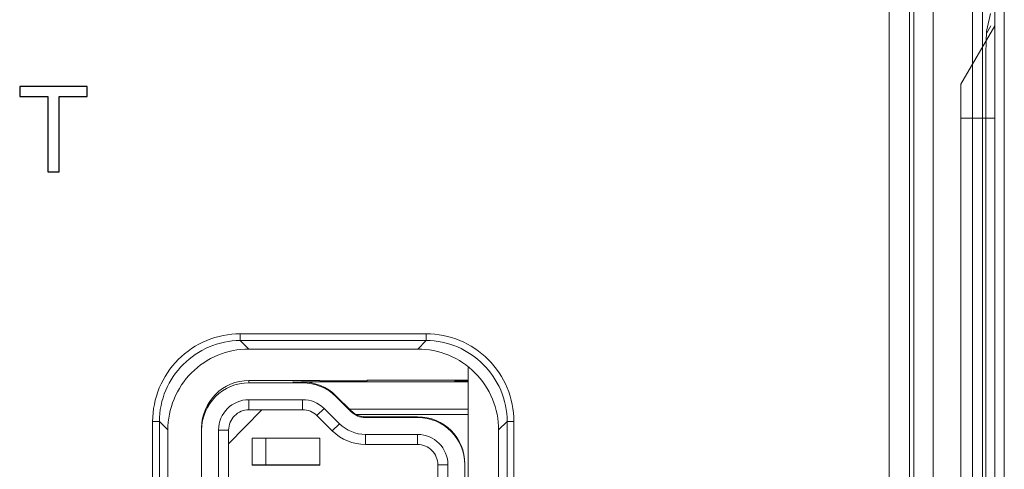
# Model space of a CAD drawing. Header units: millimetres. Extents: x -594 to 595, y -419 to 422.
# Tile 48 of 124: x -357.63 to -343.04, y 270.37 to 277.03. Entities that reach past the tile are written whole.
import ezdxf

# ---------------------------------------------------------------- set-up
doc = ezdxf.new("R2010")
doc.units = ezdxf.units.MM
doc.header["$MEASUREMENT"] = 0
doc.layers.add('layer 1', color=7, linetype='Continuous')

msp = doc.modelspace()

# ---------------------------------------------------------------- linework, layer by layer
at = {"layer": 'layer 1', "lineweight": 9}
for points in [[(-343.1827, 48.8568), (-343.1827, 48.8568), (-343.1827, 297.8562), (-343.1827, 297.8562)], [(-344.4459, 297.5153), (-344.4459, 297.5153), (-344.4459, 260.8652), (-344.4459, 260.8652)], [(-344.0923, 261.1117), (-344.0923, 261.1117), (-344.0923, 297.2188), (-344.0923, 297.2188)], [(-343.0403, 48.5136), (-343.0403, 48.5136), (-343.0403, 296.3518), (-343.0403, 296.3518)], [(-344.4451, 291.5565), (-344.4451, 291.5565), (-344.4462, 260.3636), (-344.4462, 260.3636)], [(-344.3827, 260.3827), (-344.3827, 260.3827), (-344.3827, 291.5565), (-344.3827, 291.5565)], [(-344.7451, 291.2565), (-344.7451, 291.2565), (-344.7451, 260.3565), (-344.7451, 260.3565)], [(-343.5122, 290.951), (-343.5122, 290.951), (-343.5116, 261.0965), (-343.5116, 261.0965)], [(-343.3653, 261.0932), (-343.3653, 261.0932), (-343.3653, 290.9565), (-343.3653, 290.9565)], [(-343.2453, 277.1189), (-343.2453, 277.1189), (-343.2998, 276.879), (-343.2998, 276.879)], [(-343.6827, 276.0715), (-343.6827, 276.0715), (-343.1827, 276.9375), (-343.1827, 276.9375)], [(-343.2388, 276.9375), (-343.2388, 276.9375), (-343.3055, 276.8219), (-343.3055, 276.8219)], [(-343.2998, 276.879), (-343.31, 276.8342), (-343.3156, 276.5868), (-343.3156, 276.1801)], [(-343.3156, 276.1801), (-343.3156, 276.1801), (-343.3156, 266.3828), (-343.3156, 266.3828)], [(-343.6827, 276.0715), (-343.6827, 276.0715), (-343.6827, 266.0715), (-343.6827, 266.0715)], [(-343.6827, 275.5715), (-343.6827, 275.5715), (-343.1827, 275.5715), (-343.1827, 275.5715)], [(-343.2388, 275.5715), (-343.2388, 275.5715), (-343.3156, 275.5715), (-343.3156, 275.5715)], [(-354.3604, 272.2756), (-354.3604, 272.2756), (-354.3604, 272.3755), (-354.3604, 272.3755)], [(-351.6051, 272.3755), (-351.6051, 272.3755), (-354.3603, 272.3755), (-354.3603, 272.3755)], [(-351.605, 272.3755), (-351.605, 272.3755), (-351.605, 272.2756), (-351.605, 272.2756)], [(-354.3604, 272.2756), (-354.3604, 272.2756), (-354.2343, 272.1496), (-354.2343, 272.1496)], [(-354.3604, 272.2756), (-354.3604, 272.2756), (-351.605, 272.2756), (-351.605, 272.2756)], [(-351.731, 272.1496), (-351.731, 272.1496), (-351.605, 272.2756), (-351.605, 272.2756)], [(-354.2343, 272.1496), (-354.2343, 272.1496), (-351.731, 272.1496), (-351.731, 272.1496)], [(-350.9827, 271.8749), (-350.9827, 271.8749), (-350.9827, 263.7242), (-350.9827, 263.7242)], [(-354.2327, 271.6831), (-354.6193, 271.6831), (-354.9327, 271.3697), (-354.9327, 270.9831)], [(-354.2327, 271.6495), (-354.6193, 271.6495), (-354.9327, 271.3361), (-354.9327, 270.9495)], [(-354.2327, 271.6831), (-354.2327, 271.6831), (-354.2327, 271.6495), (-354.2327, 271.6495)], [(-353.9827, 271.6831), (-353.9827, 271.6831), (-354.2327, 271.6831), (-354.2327, 271.6831)], [(-354.2327, 271.6495), (-354.2327, 271.6495), (-353.4361, 271.6495), (-353.4361, 271.6495)], [(-353.9827, 271.6831), (-353.9827, 271.6831), (-353.9827, 271.6835), (-353.9827, 271.6835)], [(-353.1827, 271.6835), (-353.1827, 271.6835), (-353.9827, 271.6835), (-353.9827, 271.6835)], [(-353.4577, 271.6621), (-353.4577, 271.6621), (-350.9827, 271.6621), (-350.9827, 271.6621)], [(-353.4361, 271.6611), (-353.4361, 271.6611), (-353.4577, 271.6611), (-353.4577, 271.6611)], [(-353.4361, 271.6495), (-353.4361, 271.6495), (-353.4361, 271.6611), (-353.4361, 271.6611)], [(-352.9435, 271.4584), (-353.0746, 271.5882), (-353.2516, 271.6611), (-353.4361, 271.6611)], [(-352.9435, 271.4469), (-353.0746, 271.5767), (-353.2516, 271.6495), (-353.4361, 271.6495)], [(-353.1827, 271.6804), (-353.1827, 271.6804), (-353.1827, 271.6835), (-353.1827, 271.6835)], [(-352.4827, 271.6865), (-352.4827, 271.6865), (-352.2827, 271.6873), (-352.2827, 271.6873)], [(-352.4827, 271.6865), (-352.4827, 271.6865), (-352.4827, 271.6804), (-352.4827, 271.6804)], [(-350.9827, 271.6873), (-350.9827, 271.6873), (-352.2827, 271.6873), (-352.2827, 271.6873)], [(-351.1827, 271.6684), (-351.1827, 271.6684), (-351.1827, 271.681), (-351.1827, 271.681)], [(-351.1827, 271.681), (-351.1827, 271.681), (-350.9827, 271.681), (-350.9827, 271.681)], [(-350.9827, 271.6684), (-350.9827, 271.6684), (-351.1827, 271.6684), (-351.1827, 271.6684)], [(-354.2327, 271.3995), (-354.4812, 271.3995), (-354.6827, 271.198), (-354.6827, 270.9495)], [(-354.2327, 271.3995), (-354.2327, 271.3995), (-354.2327, 271.2501), (-354.2327, 271.2501)], [(-353.4361, 271.3995), (-353.4361, 271.3995), (-354.2327, 271.3995), (-354.2327, 271.3995)], [(-353.4361, 271.2501), (-353.4361, 271.2501), (-353.4361, 271.3995), (-353.4361, 271.3995)], [(-353.1194, 271.2692), (-353.2037, 271.3527), (-353.3175, 271.3995), (-353.4361, 271.3995)], [(-352.9435, 271.4584), (-352.9435, 271.4584), (-352.9435, 271.4469), (-352.9435, 271.4469)], [(-352.7158, 271.2331), (-352.7158, 271.2331), (-352.9435, 271.4584), (-352.9435, 271.4584)], [(-352.9435, 271.4469), (-352.9435, 271.4469), (-352.7158, 271.2214), (-352.7158, 271.2214)], [(-354.0433, 271.2501), (-354.0433, 271.2501), (-354.5327, 270.7461), (-354.5327, 270.7461)], [(-353.4361, 271.2501), (-353.4361, 271.2501), (-354.2327, 271.2501), (-354.2327, 271.2501)], [(-353.225, 271.1633), (-353.2812, 271.2189), (-353.357, 271.2501), (-353.4361, 271.2501)], [(-353.225, 271.1633), (-353.225, 271.1633), (-353.1194, 271.2692), (-353.1194, 271.2692)], [(-352.8917, 271.0437), (-352.8917, 271.0437), (-353.1194, 271.2692), (-353.1194, 271.2692)], [(-352.7442, 271.2611), (-352.7442, 271.2611), (-352.7442, 271.2614), (-352.7442, 271.2614)], [(-352.7442, 271.2614), (-352.7442, 271.2614), (-350.9827, 271.2614), (-350.9827, 271.2614)], [(-352.7158, 271.2214), (-352.7158, 271.2214), (-352.7158, 271.2331), (-352.7158, 271.2331)], [(-352.7158, 271.2331), (-352.695, 271.2124), (-352.6712, 271.1949), (-352.6453, 271.1811)], [(-352.7158, 271.2214), (-352.6596, 271.1657), (-352.5838, 271.1345), (-352.5047, 271.1345)], [(-355.6586, 271.0773), (-355.6586, 271.0773), (-355.5587, 271.0773), (-355.5587, 271.0773)], [(-355.6586, 271.0772), (-355.6586, 271.0772), (-355.6586, 264.5219), (-355.6586, 264.5219)], [(-355.5587, 264.522), (-355.5587, 264.522), (-355.5587, 271.0772), (-355.5587, 271.0772)], [(-355.4327, 270.9508), (-355.4327, 270.9508), (-355.5587, 271.0772), (-355.5587, 271.0772)], [(-352.9973, 270.9378), (-352.9973, 270.9378), (-353.225, 271.1633), (-353.225, 271.1633)], [(-350.9827, 271.1811), (-350.9827, 271.1811), (-352.6453, 271.1811), (-352.6453, 271.1811)], [(-352.6453, 271.1811), (-352.602, 271.1581), (-352.5537, 271.1461), (-352.5047, 271.1461)], [(-352.5047, 271.1461), (-352.5047, 271.1461), (-352.5047, 271.1345), (-352.5047, 271.1345)], [(-351.7327, 271.1461), (-351.7327, 271.1461), (-352.5047, 271.1461), (-352.5047, 271.1461)], [(-352.5047, 271.1345), (-352.5047, 271.1345), (-351.7327, 271.1345), (-351.7327, 271.1345)], [(-351.7327, 271.1345), (-351.7327, 271.1345), (-351.7327, 271.1461), (-351.7327, 271.1461)], [(-351.0327, 270.4461), (-351.0327, 270.8327), (-351.3461, 271.1461), (-351.7327, 271.1461)], [(-351.0327, 270.4345), (-351.0327, 270.8211), (-351.3461, 271.1345), (-351.7327, 271.1345)], [(-350.4066, 271.0772), (-350.4066, 271.0772), (-350.5327, 270.9508), (-350.5327, 270.9508)], [(-350.4066, 271.0773), (-350.4066, 271.0773), (-350.3068, 271.0773), (-350.3068, 271.0773)], [(-350.4066, 271.0772), (-350.4066, 271.0772), (-350.4066, 264.522), (-350.4066, 264.522)], [(-350.3068, 264.5219), (-350.3068, 264.5219), (-350.3068, 271.0772), (-350.3068, 271.0772)], [(-355.4327, 264.6483), (-355.4327, 264.6483), (-355.4327, 270.9508), (-355.4327, 270.9508)], [(-354.9327, 264.6496), (-354.9327, 264.6496), (-354.9327, 270.9495), (-354.9327, 270.9495)], [(-354.5327, 270.9501), (-354.5327, 270.9501), (-354.6827, 270.9495), (-354.6827, 270.9495)], [(-354.6827, 270.9495), (-354.6827, 270.9495), (-354.6827, 264.6496), (-354.6827, 264.6496)], [(-354.5327, 270.9501), (-354.5327, 270.9501), (-354.5327, 264.6502), (-354.5327, 264.6502)], [(-352.8917, 271.0437), (-352.8917, 271.0437), (-352.9973, 270.9378), (-352.9973, 270.9378)], [(-352.9973, 270.9378), (-352.8662, 270.808), (-352.6892, 270.7351), (-352.5047, 270.7351)], [(-352.8917, 271.0437), (-352.7887, 270.9417), (-352.6497, 270.8845), (-352.5047, 270.8845)], [(-350.5327, 270.9508), (-350.5327, 270.9508), (-350.5327, 264.6483), (-350.5327, 264.6483)], [(-354.1827, 270.4279), (-354.1827, 270.4279), (-354.1827, 270.8279), (-354.1827, 270.8279)], [(-354.1827, 270.8279), (-354.1827, 270.8279), (-353.1827, 270.8279), (-353.1827, 270.8279)], [(-353.9827, 270.8279), (-353.9827, 270.8279), (-353.9827, 270.4335), (-353.9827, 270.4335)], [(-353.1827, 270.8279), (-353.1827, 270.8279), (-353.1827, 270.4279), (-353.1827, 270.4279)], [(-352.5047, 270.8845), (-352.5047, 270.8845), (-352.5047, 270.7351), (-352.5047, 270.7351)], [(-351.7327, 270.8845), (-351.7327, 270.8845), (-352.5047, 270.8845), (-352.5047, 270.8845)], [(-351.7327, 270.7351), (-351.7327, 270.7351), (-351.7327, 270.8845), (-351.7327, 270.8845)], [(-351.2827, 270.4345), (-351.2827, 270.683), (-351.4842, 270.8845), (-351.7327, 270.8845)], [(-351.7327, 270.7351), (-351.7327, 270.7351), (-352.5047, 270.7351), (-352.5047, 270.7351)], [(-354.1827, 270.4335), (-354.1827, 270.4335), (-353.6527, 270.4335), (-353.6527, 270.4335)], [(-353.1827, 270.4279), (-353.1827, 270.4279), (-354.1827, 270.4279), (-354.1827, 270.4279)], [(-353.6527, 270.4335), (-353.6527, 270.4335), (-353.6527, 270.4331), (-353.6527, 270.4331)], [(-353.6527, 270.4331), (-353.6527, 270.4331), (-353.1827, 270.4331), (-353.1827, 270.4331)], [(-351.4327, 270.4351), (-351.4327, 270.4351), (-351.4327, 265.1652), (-351.4327, 265.1652)], [(-351.2827, 270.4345), (-351.2827, 270.4345), (-351.4327, 270.4351), (-351.4327, 270.4351)], [(-351.2827, 265.1646), (-351.2827, 265.1646), (-351.2827, 270.4345), (-351.2827, 270.4345)], [(-351.0327, 270.4345), (-351.0327, 270.4345), (-351.0327, 265.1646), (-351.0327, 265.1646)]]:
    msp.add_open_spline(points, degree=3, dxfattribs=at)
at = {"layer": 'layer 1', "color": 250}
msp.add_open_spline([(-357.2122, 274.7743), (-357.2122, 274.7743), (-357.2122, 275.8891), (-357.2122, 275.8891), (-357.2122, 275.8891), (-357.2122, 275.8891), (-357.6285, 275.8891), (-357.6285, 275.8891), (-357.6285, 275.8891), (-357.6285, 275.8891), (-357.6285, 276.0373), (-357.6285, 276.0373), (-357.6285, 276.0373), (-357.6285, 276.0373), (-356.6284, 276.0373), (-356.6284, 276.0373), (-356.6284, 276.0373), (-356.6284, 276.0373), (-356.6284, 275.8891), (-356.6284, 275.8891), (-356.6284, 275.8891), (-356.6284, 275.8891), (-357.0447, 275.8891), (-357.0447, 275.8891), (-357.0447, 275.8891), (-357.0447, 275.8891), (-357.0447, 274.7743), (-357.0447, 274.7743), (-357.0447, 274.7743), (-357.0447, 274.7743), (-357.2122, 274.7743), (-357.2122, 274.7743)], degree=3, knots=[0, 0, 0, 0, 0.1111111, 0.1111111, 0.1111111, 0.1111111, 0.2222222, 0.2222222, 0.2222222, 0.2222222, 0.3333333, 0.3333333, 0.3333333, 0.3333333, 0.4444444, 0.4444444, 0.4444444, 0.4444444, 0.5555556, 0.5555556, 0.5555556, 0.5555556, 0.6666667, 0.6666667, 0.6666667, 0.6666667, 0.7777778, 0.7777778, 0.7777778, 0.7777778, 1, 1, 1, 1], dxfattribs=at)
at = {"layer": 'layer 1', "lineweight": 9}
for points, knots in [([(-354.3603, 272.3755), (-354.5292, 272.3753), (-354.6996, 272.3417), (-354.8571, 272.2766), (-354.8571, 272.2766), (-355.0146, 272.2115), (-355.1592, 272.1149), (-355.2786, 271.9955)], [0, 0, 0, 0, 0.3333333, 0.3333333, 0.3333333, 0.3333333, 1, 1, 1, 1]), ([(-350.6868, 271.9955), (-350.8062, 272.1149), (-350.9507, 272.2115), (-351.1082, 272.2766), (-351.1082, 272.2766), (-351.2657, 272.3417), (-351.4362, 272.3753), (-351.6051, 272.3755)], [0, 0, 0, 0, 0.3333333, 0.3333333, 0.3333333, 0.3333333, 1, 1, 1, 1]), ([(-354.3604, 272.2756), (-354.5179, 272.2757), (-354.6773, 272.2427), (-354.8234, 272.1803), (-354.8234, 272.1803), (-354.9658, 272.1195), (-355.0955, 272.0307), (-355.2047, 271.9215), (-355.2047, 271.9215), (-355.314, 271.8122), (-355.4027, 271.6825), (-355.4635, 271.5401), (-355.4635, 271.5401), (-355.5259, 271.394), (-355.5588, 271.2346), (-355.5587, 271.077)], [0, 0, 0, 0, 0.2, 0.2, 0.2, 0.2, 0.4, 0.4, 0.4, 0.4, 0.6, 0.6, 0.6, 0.6, 1, 1, 1, 1]), ([(-350.4066, 271.077), (-350.4066, 271.2346), (-350.4395, 271.394), (-350.5018, 271.5401), (-350.5018, 271.5401), (-350.5626, 271.6825), (-350.6514, 271.8122), (-350.7606, 271.9215), (-350.7606, 271.9215), (-350.8699, 272.0307), (-350.9996, 272.1195), (-351.142, 272.1803), (-351.142, 272.1803), (-351.288, 272.2427), (-351.4474, 272.2757), (-351.605, 272.2756)], [0, 0, 0, 0, 0.2, 0.2, 0.2, 0.2, 0.4, 0.4, 0.4, 0.4, 0.6, 0.6, 0.6, 0.6, 1, 1, 1, 1]), ([(-355.0819, 271.7988), (-354.9717, 271.909), (-354.8384, 271.9983), (-354.693, 272.0585), (-354.693, 272.0585), (-354.5476, 272.1186), (-354.3902, 272.1496), (-354.2343, 272.1496)], [0, 0, 0, 0, 0.3333333, 0.3333333, 0.3333333, 0.3333333, 1, 1, 1, 1]), ([(-351.731, 272.1496), (-351.5752, 272.1496), (-351.4177, 272.1186), (-351.2724, 272.0585), (-351.2724, 272.0585), (-351.127, 271.9983), (-350.9937, 271.909), (-350.8835, 271.7988)], [0, 0, 0, 0, 0.3333333, 0.3333333, 0.3333333, 0.3333333, 1, 1, 1, 1]), ([(-355.2786, 271.9955), (-355.398, 271.8761), (-355.4946, 271.7315), (-355.5597, 271.574), (-355.5597, 271.574), (-355.6248, 271.4165), (-355.6584, 271.2461), (-355.6586, 271.0772)], [0, 0, 0, 0, 0.3333333, 0.3333333, 0.3333333, 0.3333333, 1, 1, 1, 1]), ([(-350.3068, 271.0772), (-350.307, 271.2461), (-350.3406, 271.4165), (-350.4057, 271.574), (-350.4057, 271.574), (-350.4708, 271.7315), (-350.5674, 271.8761), (-350.6868, 271.9955)], [0, 0, 0, 0, 0.3333333, 0.3333333, 0.3333333, 0.3333333, 1, 1, 1, 1]), ([(-355.4327, 270.9496), (-355.4327, 271.1057), (-355.402, 271.2635), (-355.3419, 271.4091), (-355.3419, 271.4091), (-355.2818, 271.5548), (-355.1923, 271.6884), (-355.0819, 271.7988)], [0, 0, 0, 0, 0.3333333, 0.3333333, 0.3333333, 0.3333333, 1, 1, 1, 1]), ([(-350.8835, 271.7988), (-350.7731, 271.6884), (-350.6835, 271.5548), (-350.6234, 271.4091), (-350.6234, 271.4091), (-350.5633, 271.2635), (-350.5327, 271.1057), (-350.5327, 270.9496)], [0, 0, 0, 0, 0.3333333, 0.3333333, 0.3333333, 0.3333333, 1, 1, 1, 1]), ([(-353.5827, 271.6616), (-353.5827, 271.6615), (-353.5826, 271.6615), (-353.5825, 271.6616), (-353.5825, 271.6616), (-353.5823, 271.6616), (-353.5822, 271.6615), (-353.5821, 271.6615), (-353.5821, 271.6615), (-353.5819, 271.6615), (-353.5816, 271.6615), (-353.5813, 271.6615), (-353.5813, 271.6615), (-353.581, 271.6615), (-353.5806, 271.6615), (-353.5803, 271.6615), (-353.5803, 271.6615), (-353.5798, 271.6615), (-353.5794, 271.6615), (-353.5789, 271.6615), (-353.5789, 271.6615), (-353.5784, 271.6614), (-353.5778, 271.6614), (-353.5773, 271.6614), (-353.5773, 271.6614), (-353.5759, 271.6614), (-353.5745, 271.6614), (-353.5732, 271.6614), (-353.5732, 271.6614), (-353.5714, 271.6614), (-353.5697, 271.6613), (-353.5679, 271.6613), (-353.5679, 271.6613), (-353.5658, 271.6613), (-353.5637, 271.6613), (-353.5616, 271.6613), (-353.5616, 271.6613), (-353.5592, 271.6613), (-353.5567, 271.6613), (-353.5543, 271.6612), (-353.5543, 271.6612), (-353.5516, 271.6612), (-353.5488, 271.6612), (-353.5461, 271.6612), (-353.5461, 271.6612), (-353.5398, 271.6612), (-353.5334, 271.6612), (-353.5271, 271.6611), (-353.5271, 271.6611), (-353.5199, 271.6611), (-353.5127, 271.6611), (-353.5055, 271.6611), (-353.5055, 271.6611), (-353.4977, 271.6611), (-353.4899, 271.6611), (-353.482, 271.6611), (-353.482, 271.6611), (-353.4739, 271.6611), (-353.4658, 271.6611), (-353.4577, 271.6611)], [0, 0, 0, 0, 0.0625, 0.0625, 0.0625, 0.0625, 0.125, 0.125, 0.125, 0.125, 0.1875, 0.1875, 0.1875, 0.1875, 0.25, 0.25, 0.25, 0.25, 0.3125, 0.3125, 0.3125, 0.3125, 0.375, 0.375, 0.375, 0.375, 0.4375, 0.4375, 0.4375, 0.4375, 0.5, 0.5, 0.5, 0.5, 0.5625, 0.5625, 0.5625, 0.5625, 0.625, 0.625, 0.625, 0.625, 0.6875, 0.6875, 0.6875, 0.6875, 0.75, 0.75, 0.75, 0.75, 0.8125, 0.8125, 0.8125, 0.8125, 0.875, 0.875, 0.875, 0.875, 1, 1, 1, 1]), ([(-353.1827, 271.6804), (-353.1827, 271.6803), (-353.1826, 271.6803), (-353.1826, 271.6803), (-353.1826, 271.6803), (-353.1824, 271.6803), (-353.1824, 271.6803), (-353.1823, 271.6803), (-353.1823, 271.6803), (-353.1821, 271.6803), (-353.1819, 271.6803), (-353.1817, 271.6803), (-353.1817, 271.6803), (-353.1815, 271.6803), (-353.1812, 271.6803), (-353.181, 271.6802), (-353.181, 271.6802), (-353.1803, 271.6802), (-353.1796, 271.6802), (-353.1789, 271.6802), (-353.1789, 271.6802), (-353.1779, 271.6801), (-353.1769, 271.6801), (-353.176, 271.6801), (-353.176, 271.6801), (-353.1747, 271.6801), (-353.1734, 271.68), (-353.1722, 271.68), (-353.1722, 271.68), (-353.1707, 271.68), (-353.1691, 271.68), (-353.1676, 271.68), (-353.1676, 271.68), (-353.1658, 271.6799), (-353.164, 271.6799), (-353.1622, 271.6799), (-353.1622, 271.6799), (-353.1602, 271.6799), (-353.1581, 271.6798), (-353.156, 271.6798), (-353.156, 271.6798), (-353.1511, 271.6798), (-353.1462, 271.6797), (-353.1414, 271.6797), (-353.1414, 271.6797), (-353.1355, 271.6796), (-353.1296, 271.6796), (-353.1237, 271.6796), (-353.1237, 271.6796), (-353.1169, 271.6795), (-353.1101, 271.6795), (-353.1032, 271.6795), (-353.1032, 271.6795), (-353.0955, 271.6794), (-353.0879, 271.6794), (-353.0802, 271.6793), (-353.0802, 271.6793), (-353.0717, 271.6793), (-353.0632, 271.6793), (-353.0547, 271.6792), (-353.0547, 271.6792), (-353.0455, 271.6792), (-353.0363, 271.6792), (-353.0271, 271.6792), (-353.0271, 271.6792), (-353.007, 271.6791), (-352.9868, 271.6791), (-352.9666, 271.679), (-352.9666, 271.679), (-352.9447, 271.679), (-352.9228, 271.679), (-352.9009, 271.6789), (-352.9009, 271.6789), (-352.8782, 271.6789), (-352.8554, 271.6789), (-352.8327, 271.6789)], [0, 0, 0, 0, 0.05, 0.05, 0.05, 0.05, 0.1, 0.1, 0.1, 0.1, 0.15, 0.15, 0.15, 0.15, 0.2, 0.2, 0.2, 0.2, 0.25, 0.25, 0.25, 0.25, 0.3, 0.3, 0.3, 0.3, 0.35, 0.35, 0.35, 0.35, 0.4, 0.4, 0.4, 0.4, 0.45, 0.45, 0.45, 0.45, 0.5, 0.5, 0.5, 0.5, 0.55, 0.55, 0.55, 0.55, 0.6, 0.6, 0.6, 0.6, 0.65, 0.65, 0.65, 0.65, 0.7, 0.7, 0.7, 0.7, 0.75, 0.75, 0.75, 0.75, 0.8, 0.8, 0.8, 0.8, 0.85, 0.85, 0.85, 0.85, 0.9, 0.9, 0.9, 0.9, 1, 1, 1, 1]), ([(-352.8327, 271.6789), (-352.8099, 271.6789), (-352.7872, 271.6789), (-352.7644, 271.6789), (-352.7644, 271.6789), (-352.7425, 271.679), (-352.7206, 271.679), (-352.6987, 271.679), (-352.6987, 271.679), (-352.6786, 271.6791), (-352.6584, 271.6791), (-352.6382, 271.6792), (-352.6382, 271.6792), (-352.629, 271.6792), (-352.6198, 271.6792), (-352.6107, 271.6792), (-352.6107, 271.6792), (-352.6022, 271.6793), (-352.5937, 271.6793), (-352.5852, 271.6793), (-352.5852, 271.6793), (-352.5775, 271.6794), (-352.5698, 271.6794), (-352.5621, 271.6795), (-352.5621, 271.6795), (-352.5553, 271.6795), (-352.5485, 271.6795), (-352.5417, 271.6796), (-352.5417, 271.6796), (-352.5358, 271.6796), (-352.5299, 271.6796), (-352.524, 271.6797), (-352.524, 271.6797), (-352.5191, 271.6797), (-352.5142, 271.6798), (-352.5093, 271.6798), (-352.5093, 271.6798), (-352.5073, 271.6798), (-352.5052, 271.6799), (-352.5031, 271.6799), (-352.5031, 271.6799), (-352.5013, 271.6799), (-352.4996, 271.6799), (-352.4978, 271.68), (-352.4978, 271.68), (-352.4962, 271.68), (-352.4947, 271.68), (-352.4932, 271.68), (-352.4932, 271.68), (-352.4919, 271.68), (-352.4907, 271.6801), (-352.4894, 271.6801), (-352.4894, 271.6801), (-352.4884, 271.6801), (-352.4875, 271.6801), (-352.4865, 271.6802), (-352.4865, 271.6802), (-352.4858, 271.6802), (-352.4851, 271.6802), (-352.4844, 271.6802), (-352.4844, 271.6802), (-352.4841, 271.6803), (-352.4839, 271.6803), (-352.4836, 271.6803), (-352.4836, 271.6803), (-352.4835, 271.6803), (-352.4833, 271.6803), (-352.4831, 271.6803), (-352.4831, 271.6803), (-352.483, 271.6803), (-352.4829, 271.6803), (-352.4828, 271.6803), (-352.4828, 271.6803), (-352.4827, 271.6803), (-352.4827, 271.6803), (-352.4827, 271.6804)], [0, 0, 0, 0, 0.05, 0.05, 0.05, 0.05, 0.1, 0.1, 0.1, 0.1, 0.15, 0.15, 0.15, 0.15, 0.2, 0.2, 0.2, 0.2, 0.25, 0.25, 0.25, 0.25, 0.3, 0.3, 0.3, 0.3, 0.35, 0.35, 0.35, 0.35, 0.4, 0.4, 0.4, 0.4, 0.45, 0.45, 0.45, 0.45, 0.5, 0.5, 0.5, 0.5, 0.55, 0.55, 0.55, 0.55, 0.6, 0.6, 0.6, 0.6, 0.65, 0.65, 0.65, 0.65, 0.7, 0.7, 0.7, 0.7, 0.75, 0.75, 0.75, 0.75, 0.8, 0.8, 0.8, 0.8, 0.85, 0.85, 0.85, 0.85, 0.9, 0.9, 0.9, 0.9, 1, 1, 1, 1]), ([(-354.2327, 271.2501), (-354.3122, 271.2501), (-354.3886, 271.2185), (-354.4448, 271.1623), (-354.4448, 271.1623), (-354.5011, 271.106), (-354.5327, 271.0297), (-354.5327, 270.9501)], [0, 0, 0, 0, 0.3333333, 0.3333333, 0.3333333, 0.3333333, 1, 1, 1, 1]), ([(-351.4327, 270.4351), (-351.4327, 270.5147), (-351.4643, 270.591), (-351.5206, 270.6473), (-351.5206, 270.6473), (-351.5768, 270.7035), (-351.6531, 270.7351), (-351.7327, 270.7351)], [0, 0, 0, 0, 0.3333333, 0.3333333, 0.3333333, 0.3333333, 1, 1, 1, 1])]:
    msp.add_open_spline(points, degree=3, knots=knots, dxfattribs=at)

doc.saveas('drawing.dxf')
